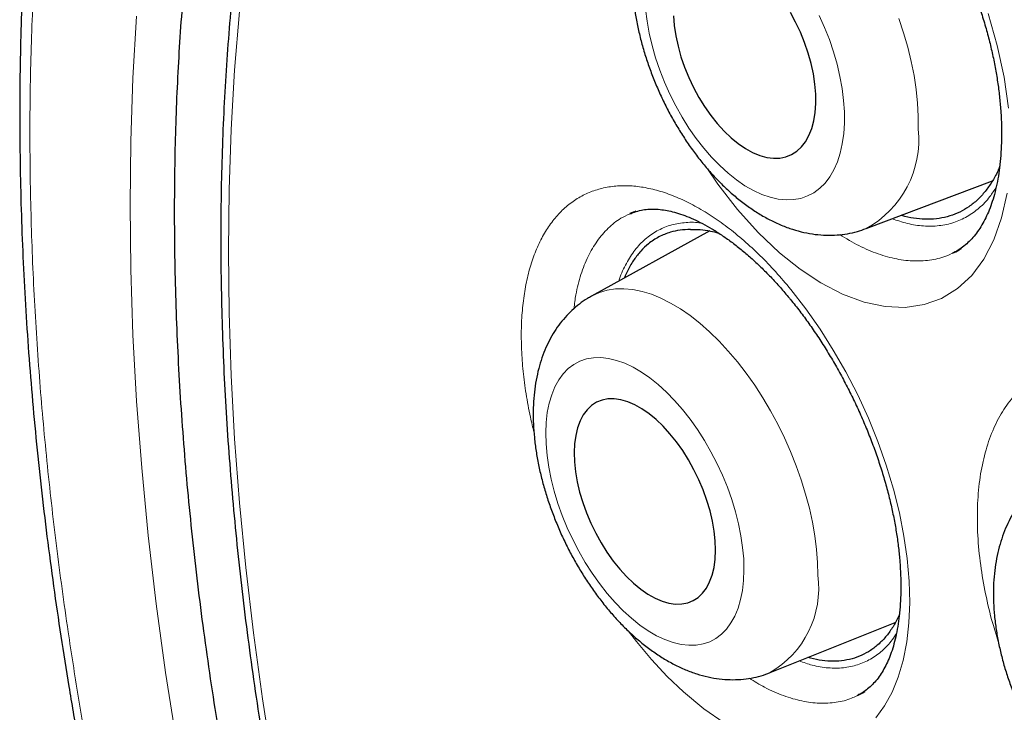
# Model space of a CAD drawing. Header units: millimetres. Extents: x 8 to 869, y 12 to 834.
# Tile 158 of 217: x 662.06 to 667.53, y 428.73 to 432.58. Entities that reach past the tile are written whole.
import ezdxf

# ---------------------------------------------------------------- set-up
doc = ezdxf.new("R2010")
doc.units = ezdxf.units.MM

msp = doc.modelspace()

# ---------------------------------------------------------------- linework, layer by layer
at = {"color": 7, "linetype": 'Continuous', "lineweight": 30}
for p, q in [((666.759, 431.4227), (667.4614, 431.689)), ((665.8905, 431.41), (665.2344, 431.0475)), ((666.2273, 428.9552), (666.9215, 429.2337))]:
    msp.add_line(p, q, dxfattribs=at)
at = {"color": 252, "linetype": 'Continuous', "lineweight": 0, "flags": 128}
for points in [[(665.5344, 432.6415), (665.5425, 432.5757), (665.5545, 432.5085), (665.5703, 432.4405), (665.5899, 432.3721), (665.613, 432.3038), (665.6395, 432.2361), (665.6692, 432.1695), (665.7019, 432.1045), (665.7374, 432.0416), (665.7753, 431.9811), (665.8155, 431.9236), (665.8576, 431.8694), (665.9014, 431.819), (665.9464, 431.7726), (665.9925, 431.7307), (666.0392, 431.6936), (666.0863, 431.6614), (666.1333, 431.6345), (666.18, 431.613), (666.226, 431.5971), (666.2709, 431.5869), (666.3146, 431.5825), (666.3565, 431.5839), (666.3965, 431.591), (666.4343, 431.604), (666.4695, 431.6225), (666.502, 431.6466), (666.5314, 431.6761), (666.5577, 431.7106), (666.5805, 431.7501), (666.5997, 431.7941), (666.6153, 431.8425), (666.627, 431.8947), (666.6348, 431.9506), (666.6386, 432.0095)], [(662.6715, 431.5549), (662.6756, 431.9095), (662.6877, 432.2592), (662.7079, 432.6037)], [(663.2796, 432.6289), (663.2525, 432.304), (663.2332, 431.974), (663.2215, 431.639), (663.2177, 431.2992), (663.2215, 430.955), (663.2332, 430.6066), (663.2525, 430.2542), (663.2796, 429.898), (663.3144, 429.5383), (663.3569, 429.1753), (663.4071, 428.8093), (663.4649, 428.4405)], [(666.6386, 432.0095), (666.6384, 432.0713), (666.6343, 432.1353), (666.6261, 432.2011), (666.6141, 432.2682), (666.5983, 432.3363), (666.5787, 432.4047), (666.5556, 432.473), (666.5291, 432.5406), (666.4994, 432.6072)], [(666.9409, 432.59), (666.9676, 432.5107), (666.9907, 432.4313), (667.0101, 432.3522), (667.0257, 432.2738), (667.0374, 432.1965), (667.0452, 432.1208), (667.0491, 432.047), (667.049, 431.9756)], [(667.5502, 432.0916), (667.5256, 432.2636), (667.4877, 432.44), (667.4372, 432.6175)], [(665.8783, 431.755), (665.9362, 431.6692), (666.0455, 431.529), (666.1606, 431.4013), (666.2792, 431.2886), (666.3927, 431.1977), (666.5071, 431.1219), (666.6287, 431.0588), (666.7488, 431.0145), (666.865, 430.9898), (666.9762, 430.9851), (667.0815, 431.0004), (667.1788, 431.0352), (667.2672, 431.0896), (667.3458, 431.1627), (667.4133, 431.2532), (667.4688, 431.3604), (667.5119, 431.4831), (667.5419, 431.6191)], [(664.4114, 423.4265), (664.2534, 423.8245), (664.1023, 424.2232), (663.9584, 424.6221), (663.8217, 425.0212), (663.6923, 425.42), (663.5703, 425.8184), (663.4557, 426.2161), (663.3487, 426.6127), (663.2494, 427.0081), (663.1577, 427.4019), (663.0738, 427.7938), (662.9977, 428.1837), (662.9295, 428.5712), (662.8692, 428.9561), (662.8169, 429.3381), (662.7725, 429.717), (662.7362, 430.0924), (662.7079, 430.4642), (662.6877, 430.832), (662.6756, 431.1957), (662.6715, 431.5549)], [(665.2311, 431.0456), (665.2379, 431.0494), (665.2786, 431.0677), (665.3218, 431.0804), (665.3672, 431.0873), (665.4147, 431.0885), (665.464, 431.084), (665.5148, 431.0737), (665.5668, 431.0578), (665.6199, 431.0362), (665.6736, 431.0092), (665.7277, 430.9769), (665.7819, 430.9393), (665.8359, 430.8969), (665.8895, 430.8497), (665.9423, 430.798), (665.9941, 430.7421), (666.0446, 430.6823), (666.0935, 430.6189), (666.1406, 430.5523), (666.1856, 430.4828), (666.2282, 430.4107), (666.2683, 430.3365), (666.3056, 430.2606), (666.34, 430.1833), (666.3712, 430.1051), (666.3991, 430.0264), (666.4235, 429.9476), (666.4443, 429.8692), (666.4614, 429.7915), (666.4746, 429.7149), (666.4841, 429.64), (666.4896, 429.567), (666.4911, 429.4963)], [(666.8134, 428.7035), (666.8623, 428.7711), (666.9032, 428.8461), (666.9373, 428.9298), (666.9647, 429.023), (666.9849, 429.1253), (666.9969, 429.2316), (667.0016, 429.3438), (666.9986, 429.463), (666.9877, 429.5885), (666.9696, 429.7141), (666.9442, 429.8423), (666.9112, 429.974), (666.8705, 430.1086), (666.8242, 430.2393), (666.7717, 430.3689), (666.7124, 430.4984), (666.6464, 430.6269), (666.5772, 430.7479), (666.5035, 430.8644), (666.4246, 430.977), (666.3409, 431.0848), (666.3409, 431.0848)], [(666.0809, 429.5255), (666.0793, 429.5866), (666.0737, 429.6499), (666.0642, 429.7151), (666.0509, 429.7817), (666.0338, 429.8491), (666.0132, 429.917), (665.989, 429.9848), (665.9615, 430.052), (665.9309, 430.1182), (665.8975, 430.1828), (665.8614, 430.2455), (665.8229, 430.3057), (665.7823, 430.363), (665.7398, 430.4171), (665.6959, 430.4675), (665.6508, 430.5138), (665.6048, 430.5557), (665.5583, 430.593), (665.5116, 430.6253), (665.465, 430.6524), (665.4189, 430.6742), (665.3736, 430.6904), (665.3294, 430.701), (665.2867, 430.7059), (665.2458, 430.7049), (665.2068, 430.6983), (665.1703, 430.6859), (665.1363, 430.6679), (665.1051, 430.6444), (665.077, 430.6157), (665.0522, 430.5817), (665.0309, 430.543), (665.0131, 430.4996), (664.999, 430.452), (664.9888, 430.4004), (664.9825, 430.3453), (664.9802, 430.287), (664.9818, 430.226), (664.9873, 430.1626), (664.9968, 430.0974), (665.0101, 430.0309), (665.0272, 429.9634), (665.0479, 429.8955), (665.0721, 429.8278), (665.0995, 429.7605), (665.1301, 429.6943), (665.1636, 429.6297), (665.1997, 429.567), (665.2382, 429.5068), (665.2788, 429.4495), (665.3212, 429.3954), (665.3651, 429.3451), (665.4102, 429.2988), (665.4562, 429.2568), (665.5027, 429.2195), (665.5494, 429.1872), (665.596, 429.1601), (665.6421, 429.1383), (665.6874, 429.1221), (665.7316, 429.1115), (665.7743, 429.1067), (665.8153, 429.1076), (665.8542, 429.1142), (665.8908, 429.1266), (665.9248, 429.1446), (665.9559, 429.1681), (665.984, 429.1969), (666.0088, 429.2308), (666.0302, 429.2696), (666.048, 429.3129), (666.062, 429.3605), (666.0722, 429.4121), (666.0785, 429.4672), (666.0809, 429.5255)], [(665.4375, 429.1878), (665.4834, 429.1272), (665.567, 429.0275), (665.6544, 428.934), (665.745, 428.8476), (665.8573, 428.7545), (665.9713, 428.6756)]]:
    msp.add_lwpolyline(points, dxfattribs=at)
at = {"color": 7, "linetype": 'Continuous', "lineweight": 30, "flags": 128}
for points in [[(665.6893, 432.6059), (665.6938, 432.551), (665.7023, 432.4943), (665.7148, 432.4366), (665.731, 432.3783), (665.7509, 432.3202), (665.7742, 432.2628), (665.8006, 432.2066), (665.83, 432.1523), (665.862, 432.1005), (665.8963, 432.0516), (665.9325, 432.0061), (665.9703, 431.9646), (666.0092, 431.9274), (666.0489, 431.895), (666.0889, 431.8676), (666.129, 431.8456), (666.1685, 431.8291), (666.2072, 431.8184), (666.2447, 431.8135), (666.2804, 431.8145), (666.3142, 431.8214), (666.3456, 431.8341), (666.3744, 431.8525), (666.4001, 431.8765), (666.4226, 431.9056), (666.4417, 431.9397), (666.4571, 431.9785), (666.4686, 432.0214), (666.4762, 432.0681), (666.4798, 432.1181)], [(666.4798, 432.1181), (666.4794, 432.1708), (666.4748, 432.2258), (666.4663, 432.2825), (666.4538, 432.3402), (666.4376, 432.3984), (666.4177, 432.4566), (666.3944, 432.514), (666.368, 432.5701), (666.3386, 432.6244)], [(665.9232, 429.6346), (665.9215, 429.6868), (665.9158, 429.7412), (665.9062, 429.7973), (665.8927, 429.8546), (665.8754, 429.9123), (665.8547, 429.9701), (665.8306, 430.0271), (665.8034, 430.0829), (665.7734, 430.1369), (665.7409, 430.1886), (665.7063, 430.2373), (665.6699, 430.2827), (665.632, 430.3241), (665.5931, 430.3613), (665.5536, 430.3939), (665.5138, 430.4214), (665.4742, 430.4436), (665.4352, 430.4603), (665.3971, 430.4714), (665.3604, 430.4766), (665.3255, 430.476), (665.2926, 430.4695), (665.2623, 430.4573), (665.2346, 430.4394), (665.21, 430.416), (665.1887, 430.3874), (665.1709, 430.3539), (665.1568, 430.3158), (665.1465, 430.2734), (665.1401, 430.2273), (665.1378, 430.1779), (665.1395, 430.1258), (665.1452, 430.0713), (665.1549, 430.0152), (665.1684, 429.958), (665.1856, 429.9002), (665.2064, 429.8425), (665.2305, 429.7854), (665.2577, 429.7296), (665.2876, 429.6756), (665.3201, 429.6239), (665.3547, 429.5752), (665.3912, 429.5299), (665.429, 429.4884), (665.4679, 429.4512), (665.5075, 429.4187), (665.5472, 429.3911), (665.5869, 429.3689), (665.6259, 429.3522), (665.6639, 429.3412), (665.7006, 429.3359), (665.7356, 429.3365), (665.7684, 429.343), (665.7988, 429.3552), (665.8264, 429.3731), (665.851, 429.3965), (665.8724, 429.4251), (665.8902, 429.4586), (665.9043, 429.4968), (665.9146, 429.5391), (665.9209, 429.5852), (665.9232, 429.6346)]]:
    msp.add_lwpolyline(points, dxfattribs=at)
at = {"color": 252, "linetype": 'Continuous', "lineweight": 0}
for centre, radius, start, end in [((666.4871, 431.9178), 0.5649, 298.7769, 5.8714), ((665.9555, 429.4232), 0.5405, 299.7052, 7.7801)]:
    msp.add_arc(centre, radius, start, end, dxfattribs=at)
at = {"color": 7, "linetype": 'Continuous', "lineweight": 30}
for points, knots in [([(668.2885, 441.1808), (668.2641, 441.1779), (668.1751, 441.1671), (668.0235, 441.1433), (667.8336, 441.1093), (667.6456, 441.0699), (667.4595, 441.0255), (667.2757, 440.9761), (667.0947, 440.9218), (666.9167, 440.8628), (666.7416, 440.7989), (666.5693, 440.7302), (666.3998, 440.6568), (666.233, 440.5785), (666.0691, 440.4955), (665.9078, 440.4077), (665.7492, 440.315), (665.5934, 440.2175), (665.4402, 440.1153), (665.2897, 440.0081), (665.142, 439.8963), (664.9973, 439.7798), (664.8557, 439.6587), (664.7168, 439.5328), (664.5808, 439.4021), (664.4477, 439.2667), (664.3177, 439.1267), (664.1908, 438.9822), (664.0672, 438.8333), (663.947, 438.6802), (663.8302, 438.5228), (663.7171, 438.3615), (663.6075, 438.1962), (663.5018, 438.0271), (663.3997, 437.8542), (663.3012, 437.6774), (663.2061, 437.4964), (663.1147, 437.3114), (663.027, 437.1227), (662.9431, 436.9306), (662.8631, 436.7352), (662.7867, 436.536), (662.714, 436.3328), (662.6447, 436.1254), (662.5793, 435.9144), (662.5175, 435.6997), (662.4596, 435.4814), (662.4055, 435.2601), (662.3554, 435.0358), (662.3093, 434.8084), (662.2669, 434.5772), (662.2283, 434.3423), (662.1935, 434.1042), (662.1627, 433.8629), (662.1358, 433.6189), (662.1129, 433.3723), (662.094, 433.1236), (662.079, 432.873), (662.0681, 432.6207), (662.0612, 432.3671), (662.0583, 432.1124), (662.0594, 431.8551), (662.0643, 431.595), (662.0733, 431.3316), (662.0861, 431.0663), (662.1029, 430.7992), (662.1237, 430.5302), (662.1484, 430.2593), (662.177, 429.9867), (662.2096, 429.7123), (662.2461, 429.436), (662.2866, 429.158), (662.331, 428.8781), (662.3794, 428.5965), (662.4316, 428.3135), (662.4876, 428.0299), (662.5472, 427.746), (662.6105, 427.4621), (662.6773, 427.178), (662.7478, 426.8936), (662.822, 426.6088), (662.8997, 426.3237), (662.9812, 426.0382), (663.0663, 425.7522), (663.155, 425.4658), (663.2474, 425.1789), (663.3436, 424.8914), (663.4434, 424.6033), (663.5468, 424.3151), (663.6539, 424.0266), (663.7644, 423.7382), (663.8785, 423.4496), (663.9961, 423.1612), (664.117, 422.8735), (664.2409, 422.5869), (664.368, 422.3013), (664.4982, 422.0165), (664.6317, 421.7325), (664.7682, 421.4495), (664.9078, 421.1677), (665.0504, 420.8868), (665.1961, 420.6071), (665.3447, 420.3288), (665.496, 420.0522), (665.6501, 419.7773), (665.8069, 419.5041), (665.9664, 419.2325), (666.1288, 418.9625), (666.2939, 418.6941), (666.4619, 418.4274), (666.6326, 418.1622), (666.8064, 417.8984), (666.9828, 417.6363), (667.1615, 417.3765), (667.3421, 417.1197), (667.5253, 416.8649), (667.711, 416.612), (667.8993, 416.3611), (668.0892, 416.1135), (668.2808, 415.8692), (668.474, 415.628), (668.6689, 415.39), (668.8656, 415.1551), (669.064, 414.9233), (669.2641, 414.6945), (669.4661, 414.4687), (669.6698, 414.2459), (669.8755, 414.0261), (670.0822, 413.81), (670.29, 413.5977), (670.4988, 413.3893), (670.7093, 413.184), (670.9213, 412.982), (671.1343, 412.7838), (671.3479, 412.5898), (671.5621, 412.4), (671.7772, 412.214), (671.9934, 412.0317), (672.2106, 411.8533), (672.4283, 411.6791), (672.6467, 411.5089), (672.8658, 411.3428), (673.0856, 411.1809), (673.3056, 411.0232), (673.5258, 410.8701), (673.746, 410.7216), (673.9662, 410.5777), (674.1864, 410.4383), (674.4065, 410.3039), (674.5662, 410.2085), (674.6525, 410.1594), (674.6656, 410.152)], [0, 0, 0, 0, 0.0025471, 0.009279, 0.0160212, 0.0227768, 0.0295476, 0.0363147, 0.0430447, 0.0497523, 0.0564408, 0.0631136, 0.0697741, 0.0764258, 0.0830722, 0.089717, 0.0963631, 0.1030136, 0.1096718, 0.1163416, 0.123028, 0.1296969, 0.1363751, 0.1430741, 0.1497908, 0.1565222, 0.1632653, 0.1700169, 0.1767738, 0.1835327, 0.1902898, 0.1970414, 0.2037846, 0.2105161, 0.2172331, 0.2239598, 0.230701, 0.2374483, 0.2441941, 0.2509304, 0.2576506, 0.264351, 0.2711195, 0.2778892, 0.2846665, 0.2914541, 0.2982549, 0.3050724, 0.3118346, 0.3186258, 0.3254426, 0.3322792, 0.3391299, 0.3459886, 0.3528496, 0.3597053, 0.3665496, 0.3733769, 0.3801816, 0.3869584, 0.393702, 0.4004083, 0.4072159, 0.4140203, 0.4208218, 0.4276221, 0.4344234, 0.4412268, 0.4480342, 0.4548476, 0.4616689, 0.4685, 0.475343, 0.4821996, 0.4890704, 0.49593, 0.5027591, 0.5095714, 0.51637, 0.5231581, 0.5299387, 0.5367149, 0.54349, 0.5502666, 0.5570471, 0.5638347, 0.5706325, 0.5774435, 0.5842755, 0.5910881, 0.597922, 0.6047692, 0.6116217, 0.6184693, 0.6253028, 0.632116, 0.6389479, 0.6457726, 0.6525934, 0.6594134, 0.6662353, 0.6730618, 0.6798854, 0.686697, 0.6935023, 0.7003044, 0.7071065, 0.713911, 0.7207245, 0.727532, 0.7343573, 0.7412048, 0.7480623, 0.7549153, 0.7617489, 0.768552, 0.7754391, 0.7823038, 0.7891492, 0.7959785, 0.8027948, 0.8096012, 0.8164009, 0.823197, 0.8299927, 0.8367905, 0.8435931, 0.8504035, 0.8572276, 0.8639919, 0.8707553, 0.8775421, 0.8843386, 0.8911288, 0.8978967, 0.9046331, 0.9113784, 0.9181398, 0.924892, 0.9316381, 0.9383812, 0.9451245, 0.9518705, 0.9586137, 0.9653397, 0.9720521, 0.9787543, 0.9854498, 0.9921419, 0.9988116, 1, 1, 1, 1]), ([(669.2909, 439.8342), (669.1789, 439.832), (668.9405, 439.8274), (668.5846, 439.7955), (668.222, 439.7441), (667.8749, 439.6735), (667.5428, 439.5857), (667.2258, 439.482), (666.9175, 439.3607), (666.6183, 439.222), (666.3228, 439.063), (666.032, 438.8825), (665.747, 438.6796), (665.4738, 438.458), (665.2129, 438.2181), (664.9645, 437.9601), (664.7336, 437.6897), (664.5194, 437.4084), (664.3215, 437.1176), (664.1359, 436.812), (663.9627, 436.4921), (663.7989, 436.1515), (663.6457, 435.7896), (663.5041, 435.4059), (663.3775, 435.0079), (663.2658, 434.5963), (663.1694, 434.1714), (663.0898, 433.7423), (663.0261, 433.3103), (662.9775, 432.8766), (662.9428, 432.4333), (662.9219, 431.9809), (662.9148, 431.5106), (662.9225, 431.0224), (662.946, 430.5163), (662.9851, 430.0025), (663.0397, 429.4818), (663.1098, 428.9547), (663.1937, 428.4322), (663.2903, 427.9152), (663.3984, 427.4048), (663.5198, 426.8913), (663.6545, 426.3752), (663.8051, 425.8468), (663.9726, 425.3066), (664.1575, 424.7552), (664.3564, 424.2038), (664.569, 423.6532), (664.795, 423.1042), (665.0296, 422.5678), (665.2717, 422.0447), (665.52, 421.5352), (665.7792, 421.0296), (666.0488, 420.5284), (666.3343, 420.0224), (666.636, 419.5124), (666.9542, 418.9996), (667.2826, 418.4946), (667.6208, 417.998), (667.9684, 417.5106), (668.318, 417.042), (668.6687, 416.5923), (669.0194, 416.1613), (669.3769, 415.7406), (669.7405, 415.3307), (670.1173, 414.924), (670.5073, 414.5219), (670.9103, 414.1258), (671.3183, 413.744), (671.7306, 413.3771), (672.1468, 413.0255), (672.5582, 412.696), (672.9641, 412.3882), (673.3639, 412.1013), (673.7651, 411.8295), (674.1674, 411.5732), (674.5782, 411.3279), (674.9971, 411.0949), (675.4237, 410.8758), (675.849, 410.6753), (676.2727, 410.4939), (676.6941, 410.3316), (677.1046, 410.1915), (677.504, 410.0724), (677.892, 409.9733), (678.276, 409.8918), (678.6556, 409.8282), (679.0378, 409.7815), (679.422, 409.7531), (679.807, 409.7443), (680.1851, 409.7557), (680.5556, 409.7874), (680.918, 409.8392), (681.2652, 409.9097), (681.5972, 409.9975), (681.9143, 410.1012), (682.2226, 410.2225), (682.5218, 410.3612), (682.8173, 410.5202), (683.1081, 410.7007), (683.3931, 410.9036), (683.6663, 411.1252), (683.9272, 411.3652), (684.1756, 411.623), (684.4063, 411.8937), (684.6141, 412.1645), (684.7377, 412.3503), (684.7961, 412.4382)], [0, 0, 0, 0, 0.00867, 0.018464, 0.028259, 0.038053, 0.047287, 0.056521, 0.065756, 0.07499, 0.084225, 0.094019, 0.103813, 0.113607, 0.123401, 0.133195, 0.142989, 0.152224, 0.161458, 0.170693, 0.179927, 0.189161, 0.198955, 0.20875, 0.218544, 0.228338, 0.238132, 0.247926, 0.25716, 0.266395, 0.275629, 0.284864, 0.294098, 0.303892, 0.313686, 0.32348, 0.333274, 0.343068, 0.352862, 0.362097, 0.371331, 0.380566, 0.3898, 0.399035, 0.408829, 0.418623, 0.428417, 0.438211, 0.448005, 0.457799, 0.467033, 0.476268, 0.485502, 0.494737, 0.503971, 0.513765, 0.523559, 0.533353, 0.543147, 0.552942, 0.562736, 0.57197, 0.581204, 0.590439, 0.599673, 0.608908, 0.618702, 0.628496, 0.63829, 0.648084, 0.657878, 0.667672, 0.676907, 0.686141, 0.695376, 0.70461, 0.713844, 0.723639, 0.733433, 0.743227, 0.753021, 0.762815, 0.772609, 0.781843, 0.791078, 0.800312, 0.809547, 0.818781, 0.828575, 0.838369, 0.848163, 0.857957, 0.867751, 0.877545, 0.88678, 0.896014, 0.905249, 0.914483, 0.923718, 0.933512, 0.943306, 0.9531, 0.962894, 0.972688, 0.982482, 0.991716, 1, 1, 1, 1]), ([(668.7987, 439.5826), (668.7794, 439.5804), (668.6989, 439.5713), (668.5592, 439.5501), (668.3797, 439.519), (668.2025, 439.4824), (668.0275, 439.441), (667.8548, 439.3945), (667.6845, 439.3431), (667.5166, 439.2867), (667.3512, 439.2253), (667.1883, 439.1591), (667.028, 439.088), (666.8703, 439.012), (666.7153, 438.9313), (666.5631, 438.8457), (666.4136, 438.7553), (666.267, 438.6602), (666.1232, 438.5604), (665.9823, 438.4559), (665.8444, 438.3468), (665.7095, 438.2331), (665.5777, 438.1148), (665.449, 437.9919), (665.3234, 437.8645), (665.201, 437.7327), (665.0818, 437.5965), (664.9659, 437.4559), (664.8533, 437.3109), (664.7441, 437.1617), (664.6382, 437.0082), (664.5358, 436.8505), (664.4369, 436.6887), (664.3414, 436.5228), (664.2495, 436.3529), (664.1612, 436.1791), (664.0765, 436.0013), (663.9955, 435.8197), (663.9181, 435.6343), (663.8445, 435.4452), (663.7745, 435.2525), (663.7084, 435.0562), (663.646, 434.8564), (663.5874, 434.6531), (663.5326, 434.4466), (663.4817, 434.2367), (663.4347, 434.0236), (663.3915, 433.8074), (663.3522, 433.5881), (663.3168, 433.3659), (663.2854, 433.1408), (663.2578, 432.9128), (663.2342, 432.6821), (663.2145, 432.4488), (663.1988, 432.2128), (663.187, 431.9744), (663.1791, 431.7336), (663.1752, 431.4904), (663.1753, 431.245), (663.1792, 430.9974), (663.1872, 430.7478), (663.199, 430.4962), (663.2148, 430.2426), (663.2345, 429.9873), (663.2582, 429.7302), (663.2857, 429.4714), (663.3171, 429.2111), (663.3524, 428.9494), (663.3916, 428.6863), (663.4346, 428.4218), (663.4815, 428.1562), (663.5322, 427.8895), (663.5866, 427.6217), (663.6449, 427.353), (663.7069, 427.0835), (663.7726, 426.8132), (663.8421, 426.5423), (663.9153, 426.2708), (663.9921, 425.9988), (664.0725, 425.7265), (664.1566, 425.4539), (664.2442, 425.181), (664.3354, 424.9081), (664.4301, 424.6351), (664.5283, 424.3623), (664.6299, 424.0896), (664.735, 423.8171), (664.8434, 423.5451), (664.9552, 423.2734), (665.0702, 423.0023), (665.1886, 422.7319), (665.3101, 422.4621), (665.4349, 422.1932), (665.5627, 421.9252), (665.6937, 421.6582), (665.8277, 421.3922), (665.9647, 421.1275), (666.1047, 420.864), (666.2476, 420.6018), (666.3934, 420.3411), (666.5419, 420.082), (666.6933, 419.8244), (666.8473, 419.5686), (667.004, 419.3146), (667.1633, 419.0624), (667.3252, 418.8122), (667.4895, 418.5641), (667.6563, 418.3181), (667.8255, 418.0743), (667.997, 417.8328), (668.1708, 417.5937), (668.3468, 417.357), (668.5249, 417.1229), (668.7052, 416.8915), (668.8874, 416.6627), (669.0717, 416.4367), (669.2578, 416.2136), (669.4458, 415.9934), (669.6356, 415.7762), (669.8271, 415.5621), (670.0202, 415.3512), (670.215, 415.1435), (670.4112, 414.9391), (670.609, 414.738), (670.8081, 414.5404), (671.0085, 414.3463), (671.2102, 414.1558), (671.4131, 413.9689), (671.6171, 413.7857), (671.8222, 413.6063), (672.0283, 413.4307), (672.2353, 413.259), (672.4431, 413.0912), (672.6517, 412.9274), (672.861, 412.7677), (673.071, 412.6121), (673.2815, 412.4607), (673.4926, 412.3135), (673.704, 412.1706), (673.9158, 412.0321), (674.1279, 411.8978), (674.3365, 411.7703), (674.4841, 411.6832), (674.5609, 411.6388), (674.5706, 411.6332)], [0, 0, 0, 0, 0.002231, 0.009321, 0.016407, 0.023487, 0.030564, 0.037636, 0.044704, 0.051768, 0.058829, 0.065887, 0.072943, 0.079996, 0.087048, 0.094099, 0.101149, 0.108199, 0.11525, 0.122302, 0.129356, 0.136411, 0.143469, 0.15053, 0.157595, 0.164663, 0.171735, 0.178812, 0.185892, 0.192978, 0.200067, 0.207161, 0.21426, 0.221363, 0.22847, 0.235581, 0.242695, 0.249814, 0.256935, 0.26406, 0.271188, 0.278318, 0.285451, 0.292586, 0.299723, 0.306861, 0.314001, 0.321142, 0.328285, 0.335428, 0.342572, 0.349717, 0.356862, 0.364007, 0.371153, 0.378299, 0.385445, 0.392591, 0.399737, 0.406882, 0.414028, 0.421173, 0.428318, 0.435462, 0.442606, 0.44975, 0.456894, 0.464037, 0.471179, 0.478322, 0.485463, 0.492605, 0.499746, 0.506886, 0.514026, 0.521166, 0.528305, 0.535444, 0.542583, 0.549721, 0.556859, 0.563996, 0.571133, 0.57827, 0.585407, 0.592543, 0.599679, 0.606815, 0.61395, 0.621086, 0.628221, 0.635356, 0.642491, 0.649626, 0.65676, 0.663895, 0.671029, 0.678164, 0.685298, 0.692432, 0.699566, 0.706701, 0.713835, 0.720969, 0.728103, 0.735238, 0.742372, 0.749507, 0.756642, 0.763776, 0.770911, 0.778047, 0.785182, 0.792317, 0.799453, 0.806589, 0.813726, 0.820862, 0.827999, 0.835136, 0.842274, 0.849411, 0.85655, 0.863688, 0.870827, 0.877966, 0.885106, 0.892246, 0.899387, 0.906528, 0.913669, 0.920811, 0.927953, 0.935096, 0.942239, 0.949383, 0.956527, 0.963672, 0.970817, 0.977962, 0.985108, 0.992254, 0.999024, 1, 1, 1, 1]), ([(665.8044, 433.5318), (665.7957, 433.5273), (665.7706, 433.5144), (665.7322, 433.4879), (665.6893, 433.4529), (665.6498, 433.4135), (665.6136, 433.3702), (665.5808, 433.3229), (665.5516, 433.2717), (665.5261, 433.2167), (665.5044, 433.1579), (665.4867, 433.0955), (665.4731, 433.0297), (665.4638, 432.9609), (665.4588, 432.8896), (665.4583, 432.8164), (665.4619, 432.7419), (665.4698, 432.6664), (665.4816, 432.5904), (665.4973, 432.5143), (665.5166, 432.4382), (665.5395, 432.3626), (665.5659, 432.2877), (665.5955, 432.2138), (665.6282, 432.1411), (665.664, 432.07), (665.7027, 432.0007), (665.7441, 431.9335), (665.7882, 431.8687), (665.8349, 431.8064), (665.884, 431.7471), (665.9355, 431.691), (665.9893, 431.6384), (666.0453, 431.5897), (666.1034, 431.5451), (666.1634, 431.5052), (666.2249, 431.4704), (666.2875, 431.4412), (666.3506, 431.4179), (666.4136, 431.4008), (666.4761, 431.3899), (666.5374, 431.3852), (666.5973, 431.3864), (666.6553, 431.3935), (666.7093, 431.4053), (666.7431, 431.4173), (666.7588, 431.423)], [0, 0, 0, 0, 0.010663, 0.030709, 0.05079, 0.071018, 0.091503, 0.112348, 0.133647, 0.155472, 0.177862, 0.200806, 0.224241, 0.248059, 0.272125, 0.29631, 0.320488, 0.344597, 0.368609, 0.392517, 0.416328, 0.440058, 0.463727, 0.487357, 0.510971, 0.534596, 0.558247, 0.581949, 0.60573, 0.629614, 0.653624, 0.677782, 0.702102, 0.726584, 0.751209, 0.775922, 0.800588, 0.825058, 0.849163, 0.872753, 0.895731, 0.91807, 0.939802, 0.960999, 0.981758, 1, 1, 1, 1]), ([(666.9088, 433.5327), (666.9177, 433.5217), (666.9438, 433.4899), (666.9861, 433.4346), (667.0354, 433.3658), (667.0833, 433.2937), (667.1298, 433.2186), (667.1746, 433.1407), (667.2175, 433.0605), (667.2581, 432.9784), (667.2962, 432.8949), (667.3316, 432.8103), (667.3641, 432.7253), (667.3935, 432.6403), (667.4197, 432.5557), (667.4426, 432.4721), (667.4621, 432.3897), (667.4783, 432.3083), (667.4914, 432.2277), (667.5013, 432.1478), (667.5081, 432.0693), (667.5116, 431.9925), (667.5118, 431.9181), (667.5089, 431.8466), (667.5029, 431.7785), (667.4941, 431.7143), (667.4825, 431.6544), (667.4684, 431.5991), (667.4521, 431.5487), (667.4339, 431.5032), (667.4135, 431.4614), (667.3908, 431.4232), (667.366, 431.3885), (667.3391, 431.3577), (667.3102, 431.3305), (667.2786, 431.3075), (667.255, 431.2928), (667.2411, 431.2872), (667.2392, 431.2865)], [0, 0, 0, 0, 0.014675, 0.042693, 0.070896, 0.099356, 0.128045, 0.156928, 0.185961, 0.21509, 0.244261, 0.273396, 0.302435, 0.331322, 0.360011, 0.388461, 0.416629, 0.444554, 0.472872, 0.501426, 0.530157, 0.558993, 0.587853, 0.616629, 0.645238, 0.673605, 0.70167, 0.729394, 0.756764, 0.783819, 0.811002, 0.839304, 0.868266, 0.898072, 0.928941, 0.961124, 0.994814, 1, 1, 1, 1]), ([(667.5011, 431.7694), (667.4975, 431.7601), (667.4851, 431.7285), (667.4584, 431.6814), (667.4211, 431.6278), (667.3782, 431.5815), (667.3308, 431.5431), (667.2796, 431.5132), (667.2247, 431.4915), (667.1656, 431.4781), (667.1037, 431.4733), (667.0394, 431.4777), (666.9898, 431.4856), (666.9609, 431.4948), (666.9545, 431.4968)], [0, 0, 0, 0, 0.038292, 0.130428, 0.223204, 0.317998, 0.413489, 0.505625, 0.598401, 0.693194, 0.788685, 0.880821, 0.973597, 1, 1, 1, 1]), ([(665.4475, 431.5041), (665.4556, 431.5078), (665.4756, 431.5169), (665.5085, 431.5253), (665.5457, 431.5307), (665.5838, 431.5318), (665.6227, 431.5289), (665.6639, 431.5219), (665.7064, 431.5112), (665.7523, 431.4958), (665.8005, 431.4759), (665.8506, 431.4515), (665.9024, 431.4224), (665.9555, 431.3887), (666.0097, 431.3505), (666.0645, 431.3077), (666.1196, 431.2607), (666.1747, 431.2095), (666.2293, 431.1545), (666.2822, 431.0969), (666.3185, 431.0545), (666.337, 431.032), (666.339, 431.0295)], [0, 0, 0, 0, 0.045648, 0.112191, 0.168841, 0.222427, 0.279158, 0.326822, 0.377217, 0.427958, 0.478734, 0.529702, 0.580955, 0.632514, 0.684349, 0.736403, 0.788599, 0.840854, 0.893061, 0.94515, 0.993957, 1, 1, 1, 1]), ([(665.481, 431.5195), (665.4703, 431.5159), (665.4589, 431.512), (665.4483, 431.5065), (665.4476, 431.5061)], [0, 0, 0, 0, 0.938586, 1, 1, 1, 1]), ([(665.7831, 431.4183), (665.7641, 431.4174), (665.7258, 431.4157), (665.6671, 431.4025), (665.6073, 431.3784), (665.5528, 431.3424), (665.5073, 431.2992), (665.4698, 431.2511), (665.4392, 431.2011), (665.4237, 431.164), (665.4172, 431.1484)], [0, 0, 0, 0, 0.1180477, 0.2368473, 0.3872556, 0.5393177, 0.6609577, 0.783486, 0.9087426, 1, 1, 1, 1]), ([(665.7831, 431.4183), (665.8012, 431.4183), (665.8374, 431.4184), (665.8899, 431.4116), (665.9248, 431.4021), (665.94, 431.3979)], [0, 0, 0, 0, 0.358849, 0.719704, 1, 1, 1, 1]), ([(667.2389, 431.2856), (667.2515, 431.2913), (667.2688, 431.2992), (667.2847, 431.3096), (667.2891, 431.3124)], [0, 0, 0, 0, 0.726685, 1, 1, 1, 1]), ([(665.2345, 431.0468), (665.2267, 431.0426), (665.2029, 431.0299), (665.1662, 431.0037), (665.1245, 430.9687), (665.0864, 430.9293), (665.0516, 430.8861), (665.0204, 430.839), (664.9927, 430.7881), (664.9688, 430.7335), (664.9487, 430.675), (664.9326, 430.6129), (664.9207, 430.5475), (664.9131, 430.479), (664.9099, 430.4081), (664.911, 430.3352), (664.9164, 430.2611), (664.9259, 430.1861), (664.9393, 430.1107), (664.9565, 430.0352), (664.9773, 429.9598), (665.0015, 429.8849), (665.0291, 429.8106), (665.0598, 429.7374), (665.0935, 429.6654), (665.1301, 429.595), (665.1695, 429.5263), (665.2116, 429.4597), (665.2561, 429.3954), (665.3032, 429.3337), (665.3525, 429.2749), (665.4041, 429.2192), (665.4579, 429.167), (665.5139, 429.1185), (665.5719, 429.0741), (665.6317, 429.0343), (665.693, 428.9996), (665.7555, 428.9704), (665.8184, 428.9471), (665.8812, 428.9301), (665.9433, 428.9193), (666.0042, 428.9148), (666.0636, 428.9163), (666.1209, 428.9238), (666.1756, 428.9362), (666.2101, 428.9489), (666.2269, 428.9551)], [0, 0, 0, 0, 0.009679, 0.0295097, 0.0493678, 0.0693715, 0.0896384, 0.1102832, 0.1314114, 0.1531079, 0.1754221, 0.1983506, 0.221827, 0.2457276, 0.2698981, 0.2941874, 0.3184491, 0.3426208, 0.3666746, 0.3906061, 0.4144257, 0.4381519, 0.4618075, 0.4854173, 0.5090073, 0.5326039, 0.5562261, 0.5799004, 0.6036545, 0.6275164, 0.6515136, 0.6756713, 0.7000091, 0.7245351, 0.7492366, 0.7740668, 0.7988948, 0.8235457, 0.8478236, 0.8715487, 0.8946039, 0.9169547, 0.9386378, 0.9597364, 0.9803565, 1, 1, 1, 1]), ([(666.339, 431.0295), (666.348, 431.0184), (666.3741, 430.9861), (666.4166, 430.9301), (666.466, 430.8606), (666.5142, 430.7879), (666.561, 430.7122), (666.6061, 430.634), (666.6493, 430.5537), (666.6903, 430.4715), (666.7289, 430.388), (666.7647, 430.3037), (666.7978, 430.219), (666.8277, 430.1345), (666.8545, 430.0505), (666.8781, 429.9676), (666.8982, 429.8862), (666.9151, 429.8058), (666.9289, 429.7264), (666.9397, 429.6478), (666.9472, 429.5706), (666.9516, 429.4954), (666.9528, 429.4227), (666.9508, 429.353), (666.9458, 429.2869), (666.938, 429.2248), (666.9275, 429.1671), (666.9146, 429.1141), (666.8995, 429.066), (666.8827, 429.023), (666.8637, 428.9837), (666.8427, 428.9481), (666.8197, 428.916), (666.7947, 428.8877), (666.7675, 428.8631), (666.7405, 428.8433), (666.7217, 428.8338), (666.7132, 428.8295)], [0, 0, 0, 0, 0.014884, 0.043275, 0.071853, 0.100689, 0.129755, 0.159013, 0.18842, 0.217921, 0.24746, 0.276958, 0.306354, 0.335593, 0.364627, 0.393414, 0.421911, 0.450151, 0.47879, 0.50766, 0.536699, 0.565836, 0.594983, 0.624034, 0.652904, 0.681518, 0.709815, 0.737757, 0.765335, 0.792591, 0.819928, 0.848518, 0.877856, 0.908184, 0.939805, 0.973072, 1, 1, 1, 1]), ([(667.7895, 430.0537), (667.7851, 430.0513), (667.7645, 430.0403), (667.7304, 430.0158), (667.6877, 429.9804), (667.6485, 429.9406), (667.6128, 429.8969), (667.5807, 429.8493), (667.5522, 429.798), (667.5275, 429.7429), (667.5067, 429.6842), (667.4899, 429.622), (667.4774, 429.5565), (667.4693, 429.488), (667.4656, 429.4172), (667.4664, 429.3444), (667.4715, 429.2702), (667.4809, 429.1951), (667.4943, 429.1196), (667.5116, 429.044), (667.5327, 428.9686), (667.5574, 428.8936), (667.5855, 428.8194), (667.617, 428.7463), (667.6515, 428.6744), (667.6892, 428.6042), (667.7296, 428.5358), (667.7729, 428.4695), (667.8187, 428.4056), (667.8671, 428.3444), (667.9179, 428.2862), (667.971, 428.2311), (668.0263, 428.1796), (668.0837, 428.132), (668.143, 428.0885), (668.2041, 428.0496), (668.2667, 428.0158), (668.3302, 427.9876), (668.3942, 427.9651), (668.4581, 427.9488), (668.5213, 427.9386), (668.5833, 427.9346), (668.6437, 427.9366), (668.7022, 427.9443), (668.7582, 427.9579), (668.7975, 427.9703), (668.8173, 427.9796), (668.8199, 427.9808)], [0, 0, 0, 0, 0.005341, 0.025438, 0.045542, 0.065762, 0.086207, 0.10698, 0.128177, 0.149875, 0.172121, 0.194916, 0.218215, 0.24192, 0.265907, 0.290045, 0.314212, 0.338327, 0.362354, 0.386282, 0.410113, 0.433861, 0.457543, 0.481182, 0.5048, 0.528421, 0.552065, 0.575753, 0.599511, 0.623365, 0.647337, 0.671449, 0.695715, 0.720141, 0.744711, 0.769382, 0.79404, 0.818542, 0.842727, 0.866442, 0.889576, 0.912084, 0.933984, 0.955338, 0.976234, 0.996774, 1, 1, 1, 1]), ([(666.9443, 429.2791), (666.9427, 429.2751), (666.9328, 429.2496), (666.9091, 429.209), (666.8732, 429.1575), (666.8315, 429.1136), (666.7854, 429.0776), (666.7353, 429.05), (666.6815, 429.0306), (666.6236, 429.0194), (666.5626, 429.0171), (666.4998, 429.0227), (666.4567, 429.0333), (666.4352, 429.0386)], [0, 0, 0, 0, 0.017942, 0.114792, 0.212314, 0.311957, 0.412333, 0.509183, 0.606705, 0.706348, 0.806724, 0.903574, 1, 1, 1, 1]), ([(666.7123, 428.8284), (666.7221, 428.8329), (666.7357, 428.8391), (666.7482, 428.8474), (666.7518, 428.8497)], [0, 0, 0, 0, 0.715665, 1, 1, 1, 1])]:
    msp.add_open_spline(points, degree=3, knots=knots, dxfattribs=at)
at = {"color": 252, "linetype": 'Continuous', "lineweight": 0}
for points, knots in [([(674.5794, 439.1685), (674.4339, 439.2507), (674.1431, 439.4152), (673.7062, 439.6395), (673.2693, 439.8473), (672.8328, 440.0365), (672.3985, 440.2069), (671.9659, 440.3586), (671.5354, 440.4911), (671.1108, 440.6034), (670.6936, 440.6954), (670.2842, 440.7674), (669.8799, 440.82), (669.4869, 440.8526), (669.1051, 440.8659), (668.7347, 440.8611), (668.3709, 440.8384), (668.017, 440.7983), (667.6733, 440.7414), (667.3352, 440.6672), (667.0003, 440.5744), (666.6694, 440.4623), (666.3476, 440.3322), (666.0358, 440.1846), (665.7344, 440.0194), (665.4435, 439.8369), (665.163, 439.6373), (664.8935, 439.421), (664.6351, 439.1883), (664.4026, 438.954), (664.1937, 438.7215), (664.0066, 438.4938), (663.8274, 438.2553), (663.6563, 438.0061), (663.4934, 437.7465), (663.3276, 437.4569), (663.1616, 437.1346), (662.9982, 436.7772), (662.8481, 436.4058), (662.712, 436.0215), (662.5898, 435.625), (662.4814, 435.2166), (662.3868, 434.7963), (662.3061, 434.365), (662.2394, 433.9232), (662.1864, 433.4687), (662.1475, 433.0016), (662.123, 432.5221), (662.1134, 432.0421), (662.1178, 431.5626), (662.1354, 431.0848), (662.1656, 430.6078), (662.2078, 430.1325), (662.2611, 429.6597), (662.3205, 429.2232), (662.3827, 428.8249), (662.4552, 428.4059), (662.5488, 427.9236), (662.6682, 427.3774), (662.7994, 426.8377), (662.9414, 426.3055), (663.0931, 425.7813), (663.2547, 425.2641), (663.4251, 424.7545), (663.6037, 424.253), (663.7765, 423.795), (663.9406, 423.3808), (664.1181, 422.95), (664.3297, 422.4601), (664.5794, 421.9126), (664.8361, 421.378), (665.0989, 420.8568), (665.3668, 420.3492), (665.6402, 419.854), (665.9183, 419.3714), (666.2004, 418.9016), (666.4655, 418.4772), (666.7113, 418.0971), (666.9716, 417.7059), (667.2746, 417.2665), (667.6229, 416.7821), (667.9792, 416.3067), (668.3382, 415.8472), (668.699, 415.4038), (669.0611, 414.9764), (669.4292, 414.5592), (669.7996, 414.1562), (670.1717, 413.7678), (670.5541, 413.3849), (670.9501, 413.0053), (671.3595, 412.6306), (671.7728, 412.2698), (672.1837, 411.9283), (672.5917, 411.6058), (672.9963, 411.3019), (673.4026, 411.0125), (673.8067, 410.7407), (674.208, 410.4852), (674.4735, 410.329), (674.6062, 410.2509)], [0, 0, 0, 0, 0.011117, 0.022235, 0.033435, 0.044643, 0.055851, 0.067051, 0.078343, 0.089635, 0.100676, 0.111723, 0.122771, 0.133811, 0.144405, 0.155005, 0.165605, 0.176198, 0.18652, 0.196842, 0.207602, 0.218368, 0.229133, 0.239893, 0.250599, 0.261312, 0.272025, 0.282732, 0.29342, 0.304108, 0.31292, 0.321733, 0.330545, 0.339389, 0.348235, 0.357078, 0.367883, 0.378693, 0.389504, 0.400309, 0.411061, 0.421819, 0.432577, 0.443329, 0.454062, 0.464795, 0.475711, 0.486629, 0.497545, 0.507879, 0.518215, 0.528549, 0.538402, 0.548258, 0.558111, 0.565422, 0.572733, 0.583701, 0.594673, 0.605641, 0.616025, 0.626411, 0.636795, 0.646697, 0.656602, 0.666504, 0.673851, 0.681198, 0.69214, 0.703085, 0.714027, 0.724383, 0.734742, 0.745098, 0.754971, 0.764847, 0.774721, 0.782047, 0.789372, 0.800219, 0.811071, 0.821924, 0.832771, 0.843168, 0.853571, 0.863974, 0.874371, 0.884497, 0.894624, 0.905477, 0.916337, 0.927197, 0.938051, 0.948463, 0.95888, 0.969297, 0.979709, 0.989854, 1, 1, 1, 1]), ([(666.3409, 431.0848), (666.3132, 431.1177), (666.2575, 431.1837), (666.1702, 431.2741), (666.0803, 431.3577), (665.9894, 431.4318), (665.8984, 431.496), (665.8081, 431.5501), (665.7175, 431.5945), (665.6286, 431.6279), (665.5423, 431.6502), (665.459, 431.6615), (665.3782, 431.6618), (665.3013, 431.6507), (665.2292, 431.6286), (665.1623, 431.5959), (665.1002, 431.5521), (665.044, 431.4979), (664.9944, 431.4339), (664.9515, 431.3608), (664.915, 431.278), (664.8859, 431.1866), (664.8643, 431.0879), (664.8501, 430.9827), (664.8435, 430.8702), (664.8447, 430.752), (664.8534, 430.6297), (664.8699, 430.5043), (664.8901, 430.3907), (664.908, 430.3184), (664.915, 430.29)], [0, 0, 0, 0, 0.03555, 0.071347, 0.107922, 0.144766, 0.180316, 0.216374, 0.252688, 0.289533, 0.325336, 0.36114, 0.397455, 0.434299, 0.470102, 0.505906, 0.542221, 0.579065, 0.614868, 0.650672, 0.686987, 0.723831, 0.759635, 0.795438, 0.831753, 0.868597, 0.904401, 0.940204, 0.976519, 1, 1, 1, 1]), ([(667.4818, 431.6541), (667.4704, 431.6356), (667.4428, 431.591), (667.3886, 431.5357), (667.3216, 431.4869), (667.2467, 431.4541), (667.1656, 431.4365), (667.0791, 431.4348), (666.9917, 431.4474), (666.9321, 431.468), (666.904, 431.4777)], [0, 0, 0, 0, 0.092611, 0.224523, 0.356015, 0.487507, 0.619418, 0.750911, 0.882403, 1, 1, 1, 1]), ([(665.4474, 431.5043), (665.4303, 431.4968), (665.3866, 431.4774), (665.3256, 431.4268), (665.2645, 431.3562), (665.2136, 431.27), (665.1743, 431.1693), (665.1481, 431.0719), (665.1401, 431.004), (665.1371, 430.9781)], [0, 0, 0, 0, 0.101613, 0.261299, 0.421494, 0.58118, 0.740866, 0.901061, 1, 1, 1, 1]), ([(665.3856, 431.131), (665.3856, 431.131), (665.3946, 431.1643), (665.4218, 431.2206), (665.4674, 431.2976), (665.5236, 431.3593), (665.5878, 431.407), (665.6595, 431.4401), (665.7384, 431.4562), (665.8017, 431.4601), (665.8398, 431.4535), (665.8481, 431.4521)], [0, 0, 0, 0, 0.000025, 0.137627, 0.274792, 0.411956, 0.549559, 0.686723, 0.823888, 0.96149, 1, 1, 1, 1]), ([(666.6131, 431.3893), (666.6485, 431.3678), (666.7198, 431.3245), (666.8258, 431.2799), (666.9298, 431.2509), (667.0298, 431.2399), (667.1245, 431.247), (667.2029, 431.2659), (667.2459, 431.2897), (667.2624, 431.2988)], [0, 0, 0, 0, 0.149319, 0.300999, 0.452197, 0.603395, 0.755075, 0.906272, 1, 1, 1, 1]), ([(669.4755, 429.1587), (669.4638, 429.1917), (669.4405, 429.2577), (669.3904, 429.3814), (669.3226, 429.5286), (669.2328, 429.6954), (669.1338, 429.855), (669.0265, 430.005), (668.9126, 430.1437), (668.7935, 430.2697), (668.6704, 430.3806), (668.5453, 430.4757), (668.4194, 430.5537), (668.2945, 430.6131), (668.1722, 430.6538), (668.0538, 430.6752), (667.9411, 430.6764), (667.8354, 430.6581), (667.7378, 430.6204), (667.6501, 430.5632), (667.5729, 430.488), (667.5071, 430.3955), (667.4542, 430.2864), (667.4142, 430.1627), (667.3877, 430.0258), (667.3756, 429.8771), (667.3774, 429.7189), (667.3927, 429.5565), (667.4213, 429.3925), (667.4541, 429.2504), (667.4826, 429.1622), (667.4933, 429.1287)], [0, 0, 0, 0, 0.0204639, 0.0409278, 0.0771597, 0.1135071, 0.1497391, 0.185971, 0.2223185, 0.2585504, 0.2947823, 0.3311298, 0.3673617, 0.4035936, 0.4399411, 0.476173, 0.5124049, 0.5487524, 0.5849843, 0.6212162, 0.6575637, 0.6937956, 0.7300275, 0.766375, 0.8026069, 0.8388388, 0.8751863, 0.9114182, 0.945375, 0.9793318, 1, 1, 1, 1]), ([(666.9284, 429.1752), (666.9208, 429.1624), (666.8977, 429.1241), (666.8495, 429.0748), (666.7852, 429.0273), (666.7127, 428.9959), (666.6339, 428.9795), (666.5493, 428.9791), (666.4673, 428.9918), (666.4126, 429.0114), (666.3887, 429.02)], [0, 0, 0, 0, 0.068711, 0.206579, 0.34401, 0.481441, 0.61931, 0.75674, 0.894171, 1, 1, 1, 1]), ([(666.1108, 428.9234), (666.1391, 428.9059), (666.203, 428.8666), (666.3009, 428.8245), (666.4032, 428.7943), (666.5013, 428.7822), (666.5937, 428.7878), (666.6729, 428.8066), (666.7172, 428.8313), (666.7359, 428.8417)], [0, 0, 0, 0, 0.122024, 0.275551, 0.428591, 0.58163, 0.735157, 0.888197, 1, 1, 1, 1])]:
    msp.add_open_spline(points, degree=3, knots=knots, dxfattribs=at)

doc.saveas('drawing.dxf')
